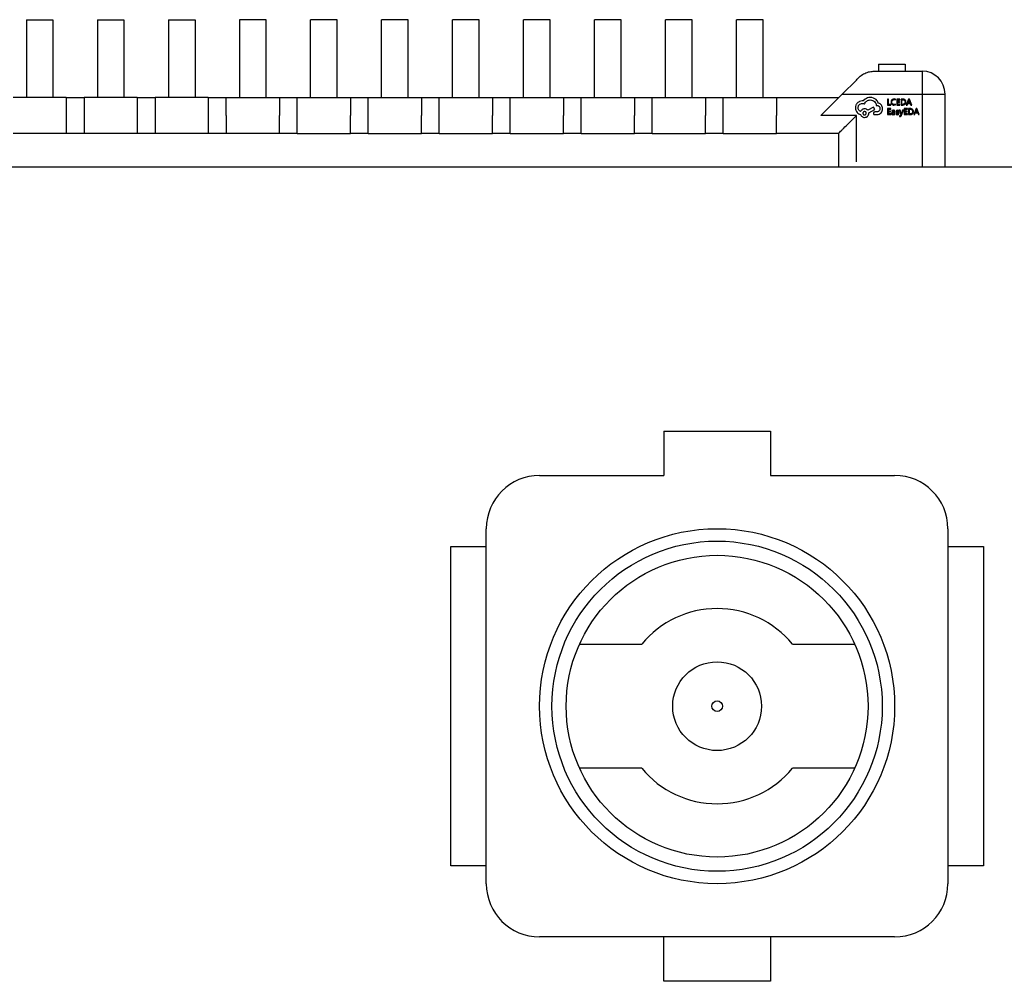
# Model space of a CAD drawing. Header units: millimetres. Extents: x 15 to 205, y 5 to 292.
# Tile 53 of 56: x 146.4 to 151.95, y 258.52 to 263.94. Entities that reach past the tile are written whole.
import ezdxf

# ---------------------------------------------------------------- set-up
doc = ezdxf.new("R2010")
doc.units = ezdxf.units.MM
doc.layers.add('几何体', color=7, linetype='Continuous')

msp = doc.modelspace()

# ---------------------------------------------------------------- linework, layer by layer
at = {"layer": '几何体'}
for p, q in [((146.4408, 263.9385), (146.4408, 263.4995)), ((146.4408, 263.9385), (146.5908, 263.9385)), ((146.5908, 263.9385), (146.5908, 263.4995)), ((146.8408, 263.9385), (146.8408, 263.4995)), ((146.8408, 263.9385), (146.9908, 263.9385)), ((146.9908, 263.9385), (146.9908, 263.4995)), ((147.2408, 263.9385), (147.2408, 263.4995)), ((147.2408, 263.9385), (147.3908, 263.9385)), ((147.3908, 263.9385), (147.3908, 263.4995)), ((147.6408, 263.9385), (147.6408, 263.4995)), ((147.7908, 263.9385), (147.6408, 263.9385)), ((147.7908, 263.4995), (147.7908, 263.9385)), ((148.0408, 263.4995), (148.0408, 263.9385)), ((148.1908, 263.9385), (148.0408, 263.9385)), ((148.1908, 263.4995), (148.1908, 263.9385)), ((148.4408, 263.4995), (148.4408, 263.9385)), ((148.5908, 263.9385), (148.4408, 263.9385)), ((148.5908, 263.4995), (148.5908, 263.9385)), ((148.8408, 263.4995), (148.8408, 263.9385)), ((148.9908, 263.9385), (148.8408, 263.9385)), ((148.9908, 263.4995), (148.9908, 263.9385)), ((149.2408, 263.4995), (149.2408, 263.9385)), ((149.3908, 263.9385), (149.2408, 263.9385)), ((149.3908, 263.4995), (149.3908, 263.9385)), ((149.6408, 263.4995), (149.6408, 263.9385)), ((149.7908, 263.9385), (149.6408, 263.9385)), ((149.7908, 263.4995), (149.7908, 263.9385)), ((150.0408, 263.4995), (150.0408, 263.9385)), ((150.1908, 263.9385), (150.0408, 263.9385)), ((150.1908, 263.4995), (150.1908, 263.9385)), ((150.4408, 263.4995), (150.4408, 263.9385)), ((150.5908, 263.9385), (150.4408, 263.9385)), ((150.5908, 263.4995), (150.5908, 263.9385)), ((151.2183, 263.6485), (151.4858, 263.6485)), ((151.2408, 263.6885), (151.2408, 263.6485)), ((151.2408, 263.6885), (151.3908, 263.6885)), ((151.3908, 263.6885), (151.3908, 263.6485)), ((151.4858, 263.6485), (151.4858, 263.5185)), ((151.1158, 263.5985), (151.0358, 263.5185)), ((146.6658, 263.4995), (146.3658, 263.4995)), ((146.6658, 263.4995), (146.6658, 263.3985)), ((146.7658, 263.4985), (146.6658, 263.4985)), ((147.0658, 263.4995), (146.7658, 263.4995)), ((147.0658, 263.4995), (147.0658, 263.3985)), ((147.1658, 263.4985), (147.0658, 263.4985)), ((147.4658, 263.4995), (147.1658, 263.4995)), ((147.4658, 263.4995), (147.4658, 263.3985)), ((147.5658, 263.4985), (147.4658, 263.4985)), ((147.5658, 263.4995), (147.8658, 263.4995)), ((147.9658, 263.4985), (147.8658, 263.4985)), ((147.9658, 263.3985), (147.9658, 263.4995)), ((147.9658, 263.4995), (148.2658, 263.4995)), ((148.3658, 263.4985), (148.2658, 263.4985)), ((148.3658, 263.3985), (148.3658, 263.4995)), ((148.3658, 263.4995), (148.6658, 263.4995)), ((148.7658, 263.4985), (148.6658, 263.4985)), ((148.7658, 263.3985), (148.7658, 263.4995)), ((148.7658, 263.4995), (149.0658, 263.4995)), ((149.1658, 263.4985), (149.0658, 263.4985)), ((149.1658, 263.3985), (149.1658, 263.4995)), ((149.1658, 263.4995), (149.4658, 263.4995)), ((149.5658, 263.4985), (149.4658, 263.4985)), ((149.5658, 263.3985), (149.5658, 263.4995)), ((149.5658, 263.4995), (149.8658, 263.4995)), ((149.9658, 263.4985), (149.8658, 263.4985)), ((149.9658, 263.3985), (149.9658, 263.4995)), ((149.9658, 263.4995), (150.2658, 263.4995)), ((150.3658, 263.4985), (150.2658, 263.4985)), ((150.3658, 263.3985), (150.3658, 263.4995)), ((150.3658, 263.4995), (150.6658, 263.4995)), ((151.0158, 263.4985), (150.6658, 263.4985)), ((151.0358, 263.5185), (150.9158, 263.3985)), ((151.0358, 263.5185), (151.4858, 263.5185)), ((151.1547, 263.4805), (151.1491, 263.481)), ((151.1653, 263.4911), (151.1547, 263.4805)), ((151.2916, 263.4914), (151.2916, 263.4575)), ((151.296, 263.4914), (151.2916, 263.4914)), ((151.296, 263.4614), (151.296, 263.4914)), ((151.3363, 263.4906), (151.3282, 263.492)), ((151.3283, 263.4881), (151.3363, 263.4861)), ((151.3363, 263.4861), (151.3363, 263.4906)), ((151.343, 263.4914), (151.343, 263.4575)), ((151.3605, 263.4914), (151.343, 263.4914)), ((151.3474, 263.4875), (151.3605, 263.4875)), ((151.3474, 263.4767), (151.3474, 263.4875)), ((151.3605, 263.4875), (151.3605, 263.4914)), ((151.3774, 263.4914), (151.3677, 263.4914)), ((151.3677, 263.4914), (151.3677, 263.4575)), ((151.3721, 263.4875), (151.3772, 263.4875)), ((151.3721, 263.4614), (151.3721, 263.4875)), ((151.4101, 263.4914), (151.3972, 263.4575)), ((151.4117, 263.4847), (151.4066, 263.4706)), ((151.4147, 263.4914), (151.4101, 263.4914)), ((151.4123, 263.4871), (151.4117, 263.4847)), ((151.4129, 263.4847), (151.4124, 263.4871)), ((151.418, 263.4706), (151.4129, 263.4847)), ((151.4277, 263.4575), (151.4147, 263.4914)), ((151.4858, 263.5185), (151.4858, 263.1069)), ((151.4858, 263.5185), (151.6158, 263.5185)), ((151.6158, 263.1069), (151.6158, 263.5185)), ((151.2128, 263.4449), (151.1805, 263.428)), ((151.1865, 263.4143), (151.2202, 263.4321)), ((151.2202, 263.4321), (151.2128, 263.4449)), ((151.2282, 263.4559), (151.2301, 263.4559)), ((151.2916, 263.4575), (151.3095, 263.4575)), ((151.3091, 263.4377), (151.2916, 263.4377)), ((151.2916, 263.4377), (151.2916, 263.4038)), ((151.3095, 263.4614), (151.296, 263.4614)), ((151.296, 263.4338), (151.3091, 263.4338)), ((151.296, 263.4229), (151.296, 263.4338)), ((151.3091, 263.4338), (151.3091, 263.4377)), ((151.3095, 263.4575), (151.3095, 263.4614)), ((151.3246, 263.4285), (151.3163, 263.4263)), ((151.3163, 263.4263), (151.3163, 263.4222)), ((151.3163, 263.4222), (151.3242, 263.4251)), ((151.3269, 263.457), (151.3363, 263.4589)), ((151.3363, 263.4631), (151.3275, 263.4609)), ((151.3363, 263.4589), (151.3363, 263.4631)), ((151.3419, 263.4266), (151.3391, 263.4214)), ((151.3486, 263.4285), (151.3419, 263.4266)), ((151.343, 263.4575), (151.3613, 263.4575)), ((151.3448, 263.4242), (151.3482, 263.4251)), ((151.3595, 263.4767), (151.3474, 263.4767)), ((151.3474, 263.4728), (151.3595, 263.4728)), ((151.3474, 263.4614), (151.3474, 263.4728)), ((151.3613, 263.4614), (151.3474, 263.4614)), ((151.3482, 263.4251), (151.3543, 263.4233)), ((151.3543, 263.4275), (151.3486, 263.4285)), ((151.3543, 263.4233), (151.3543, 263.4275)), ((151.3577, 263.428), (151.3672, 263.4038)), ((151.3624, 263.428), (151.3577, 263.428)), ((151.3595, 263.4728), (151.3595, 263.4767)), ((151.3613, 263.4575), (151.3613, 263.4614)), ((151.3688, 263.4098), (151.3624, 263.428)), ((151.3677, 263.4575), (151.377, 263.4575)), ((151.3699, 263.4001), (151.3809, 263.428)), ((151.3765, 263.428), (151.3699, 263.4097)), ((151.377, 263.4614), (151.3721, 263.4614)), ((151.3809, 263.428), (151.3765, 263.428)), ((151.3855, 263.4377), (151.3855, 263.4038)), ((151.403, 263.4377), (151.3855, 263.4377)), ((151.3899, 263.4338), (151.403, 263.4338)), ((151.3899, 263.4229), (151.3899, 263.4338)), ((151.3972, 263.4575), (151.402, 263.4575)), ((151.402, 263.4575), (151.4053, 263.4668)), ((151.403, 263.4338), (151.403, 263.4377)), ((151.4053, 263.4668), (151.4194, 263.4668)), ((151.4066, 263.4706), (151.418, 263.4706)), ((151.4101, 263.4377), (151.4101, 263.4038)), ((151.4198, 263.4377), (151.4101, 263.4377)), ((151.4145, 263.4338), (151.4196, 263.4338)), ((151.4145, 263.4076), (151.4145, 263.4338)), ((151.4194, 263.4668), (151.4228, 263.4575)), ((151.4228, 263.4575), (151.4277, 263.4575)), ((151.4525, 263.4377), (151.4396, 263.4038)), ((151.4542, 263.431), (151.4491, 263.4169)), ((151.4572, 263.4377), (151.4525, 263.4377)), ((151.4547, 263.4333), (151.4542, 263.431)), ((151.4553, 263.431), (151.4548, 263.4333)), ((151.4605, 263.4169), (151.4553, 263.431)), ((151.4701, 263.4038), (151.4572, 263.4377)), ((146.6658, 263.3985), (146.6658, 263.2975)), ((146.7658, 263.3985), (146.7658, 263.2975)), ((147.0658, 263.3985), (147.0658, 263.2975)), ((147.1658, 263.3985), (147.1658, 263.2975)), ((147.4658, 263.3985), (147.4658, 263.2975)), ((147.5658, 263.3985), (147.5658, 263.2975)), ((147.8658, 263.2975), (147.8658, 263.3985)), ((147.9658, 263.2975), (147.9658, 263.3985)), ((148.2658, 263.2975), (148.2658, 263.3985)), ((148.3658, 263.2975), (148.3658, 263.3985)), ((148.6658, 263.2975), (148.6658, 263.3985)), ((148.7658, 263.2975), (148.7658, 263.3985)), ((149.0658, 263.2975), (149.0658, 263.3985)), ((149.1658, 263.2975), (149.1658, 263.3985)), ((149.4658, 263.2975), (149.4658, 263.3985)), ((149.5658, 263.2975), (149.5658, 263.3985)), ((149.8658, 263.2975), (149.8658, 263.3985)), ((149.9658, 263.2975), (149.9658, 263.3985)), ((150.2658, 263.2975), (150.2658, 263.3985)), ((150.3658, 263.2975), (150.3658, 263.3985)), ((150.6658, 263.2975), (150.6658, 263.3985)), ((151.1158, 263.3985), (150.9158, 263.3985)), ((151.1158, 263.137), (151.1158, 263.3985)), ((151.1865, 263.4118), (151.1865, 263.4143)), ((151.2188, 263.4036), (151.233, 263.4036)), ((151.2207, 263.4184), (151.2193, 263.4186)), ((151.2316, 263.4184), (151.2207, 263.4184)), ((151.2916, 263.4038), (151.3098, 263.4038)), ((151.3081, 263.4229), (151.296, 263.4229)), ((151.296, 263.419), (151.3081, 263.419)), ((151.296, 263.4076), (151.296, 263.419)), ((151.3098, 263.4076), (151.296, 263.4076)), ((151.3081, 263.419), (151.3081, 263.4229)), ((151.3098, 263.4038), (151.3098, 263.4076)), ((151.3139, 263.4102), (151.316, 263.4051)), ((151.316, 263.4051), (151.3216, 263.4032)), ((151.3193, 263.4137), (151.3182, 263.4106)), ((151.3182, 263.4106), (151.3195, 263.4078)), ((151.3235, 263.4152), (151.3193, 263.4137)), ((151.3195, 263.4078), (151.3227, 263.4067)), ((151.3291, 263.4192), (151.3219, 263.4182)), ((151.3227, 263.4067), (151.3273, 263.4087)), ((151.3291, 263.4159), (151.3235, 263.4152)), ((151.3273, 263.4087), (151.3291, 263.4136)), ((151.3291, 263.4136), (151.3291, 263.4159)), ((151.3291, 263.4075), (151.3291, 263.4038)), ((151.3291, 263.4038), (151.3334, 263.4038)), ((151.3334, 263.4038), (151.3334, 263.4193)), ((151.3391, 263.4214), (151.3404, 263.4176)), ((151.3461, 263.4067), (151.3391, 263.409)), ((151.3391, 263.409), (151.3391, 263.4046)), ((151.3391, 263.4046), (151.3457, 263.4032)), ((151.3404, 263.4176), (151.3456, 263.4144)), ((151.3435, 263.4218), (151.3448, 263.4242)), ((151.3444, 263.4196), (151.3435, 263.4218)), ((151.3486, 263.4175), (151.3444, 263.4196)), ((151.3456, 263.4144), (151.35, 263.4122)), ((151.3457, 263.4032), (151.3527, 263.4051)), ((151.3541, 263.4144), (151.3486, 263.4175)), ((151.35, 263.4122), (151.3511, 263.4099)), ((151.3527, 263.4051), (151.3555, 263.4104)), ((151.3555, 263.4104), (151.3541, 263.4144)), ((151.3586, 263.3965), (151.3586, 263.3927)), ((151.361, 263.396), (151.3586, 263.3965)), ((151.3586, 263.3927), (151.3613, 263.3924)), ((151.3672, 263.4038), (151.3653, 263.3994)), ((151.3693, 263.4078), (151.3688, 263.4098)), ((151.3699, 263.4097), (151.3694, 263.4078)), ((151.3855, 263.4038), (151.4037, 263.4038)), ((151.402, 263.4229), (151.3899, 263.4229)), ((151.3899, 263.419), (151.402, 263.419)), ((151.3899, 263.4076), (151.3899, 263.419)), ((151.4037, 263.4076), (151.3899, 263.4076)), ((151.402, 263.419), (151.402, 263.4229)), ((151.4037, 263.4038), (151.4037, 263.4076)), ((151.4101, 263.4038), (151.4195, 263.4038)), ((151.4194, 263.4076), (151.4145, 263.4076)), ((151.4396, 263.4038), (151.4444, 263.4038)), ((151.4444, 263.4038), (151.4477, 263.413)), ((151.4477, 263.413), (151.4618, 263.413)), ((151.4491, 263.4169), (151.4605, 263.4169)), ((151.4618, 263.413), (151.4653, 263.4038)), ((151.4653, 263.4038), (151.4701, 263.4038)), ((146.6658, 263.2975), (146.3658, 263.2975)), ((146.6658, 263.2985), (146.7658, 263.2985)), ((147.0658, 263.2975), (146.7658, 263.2975)), ((147.0658, 263.2985), (147.1658, 263.2985)), ((147.4658, 263.2975), (147.1658, 263.2975)), ((147.4658, 263.2985), (147.5658, 263.2985)), ((147.8658, 263.2975), (147.5658, 263.2975)), ((147.8658, 263.2985), (147.9658, 263.2985)), ((147.9658, 263.2975), (148.2658, 263.2975)), ((148.2658, 263.2985), (148.3658, 263.2985)), ((148.3658, 263.2975), (148.6658, 263.2975)), ((148.6658, 263.2985), (148.7658, 263.2985)), ((148.7658, 263.2975), (149.0658, 263.2975)), ((149.0658, 263.2985), (149.1658, 263.2985)), ((149.1658, 263.2975), (149.4658, 263.2975)), ((149.4658, 263.2985), (149.5658, 263.2985)), ((149.5658, 263.2975), (149.8658, 263.2975)), ((149.8658, 263.2985), (149.9658, 263.2985)), ((149.9658, 263.2975), (150.2658, 263.2975)), ((150.2658, 263.2985), (150.3658, 263.2985)), ((150.3658, 263.2975), (150.6658, 263.2975)), ((150.6658, 263.2985), (151.0158, 263.2985)), ((151.0158, 263.2985), (151.0158, 263.1069)), ((152.0667, 263.1069), (134.0667, 263.1069)), ((150.0315, 261.6208), (150.6315, 261.6208)), ((150.0315, 261.6208), (150.0315, 261.3708)), ((150.6315, 261.6208), (150.6315, 261.3708)), ((149.3315, 261.3708), (150.0315, 261.3708)), ((150.6315, 261.3708), (151.3315, 261.3708)), ((149.0315, 259.0708), (149.0315, 261.0708)), ((151.6315, 261.0708), (151.6315, 259.0708)), ((148.8315, 259.1708), (148.8315, 260.9708)), ((148.8315, 260.9708), (149.0315, 260.9708)), ((151.6315, 260.9708), (151.8315, 260.9708)), ((151.8315, 260.9708), (151.8315, 259.1708)), ((149.5569, 260.4208), (149.9072, 260.4208)), ((150.7558, 260.4208), (151.1061, 260.4208)), ((149.9072, 259.7208), (149.5569, 259.7208)), ((151.1061, 259.7208), (150.7558, 259.7208)), ((149.0315, 259.1708), (148.8315, 259.1708)), ((151.8315, 259.1708), (151.6315, 259.1708)), ((151.3315, 258.7708), (149.3315, 258.7708)), ((150.0315, 258.5208), (150.0315, 258.7708)), ((150.6315, 258.7708), (150.6315, 258.5208)), ((150.6315, 258.5208), (150.0315, 258.5208))]:
    msp.add_line(p, q, dxfattribs=at)
for radius in [1, 0.93, 0.85, 0.25, 0.03]:
    msp.add_circle((150.3315, 260.0708), radius, dxfattribs=at)
for centre, radius, start, end in [((151.4858, 263.5185), 0.13, 0, 90), ((149.3315, 261.0708), 0.3, 90, 180), ((151.3315, 261.0708), 0.3, 0, 90), ((150.3315, 260.0708), 0.55, 39.5212, 140.4788), ((150.3315, 260.0708), 0.55, 219.5212, 320.4788), ((149.3315, 259.0708), 0.3, 180, 270), ((151.3315, 259.0708), 0.3, 270, 0)]:
    msp.add_arc(centre, radius, start, end, dxfattribs=at)
for points, knots in [([(151.1158, 263.5985), (151.1226, 263.6061), (151.1355, 263.6206), (151.1616, 263.6365), (151.1894, 263.6466), (151.2089, 263.6479), (151.2183, 263.6485)], [0, 0, 0, 0, 0.2920057, 0.5517833, 0.7851314, 1, 1, 1, 1]), ([(151.1491, 263.481), (151.144, 263.4804), (151.1336, 263.4792), (151.1255, 263.4727), (151.1214, 263.4694)], [0, 0, 0, 0, 0.498252, 1, 1, 1, 1]), ([(151.1621, 263.4629), (151.1636, 263.4664), (151.1664, 263.473), (151.1739, 263.4806), (151.1836, 263.4852), (151.1907, 263.4858), (151.1944, 263.4861)], [0, 0, 0, 0, 0.262927, 0.499798, 0.736778, 1, 1, 1, 1]), ([(151.1942, 263.5005), (151.1891, 263.5), (151.1787, 263.499), (151.1698, 263.4938), (151.1653, 263.4911)], [0, 0, 0, 0, 0.497245, 1, 1, 1, 1]), ([(151.227, 263.488), (151.222, 263.4915), (151.2121, 263.4985), (151.2001, 263.4999), (151.1942, 263.5005)], [0, 0, 0, 0, 0.5049157, 1, 1, 1, 1]), ([(151.1944, 263.4861), (151.1987, 263.4856), (151.207, 263.4848), (151.2176, 263.4778), (151.2254, 263.468), (151.2273, 263.46), (151.2282, 263.4559)], [0, 0, 0, 0, 0.256121, 0.502426, 0.75188, 1, 1, 1, 1]), ([(151.24, 263.469), (151.2384, 263.4724), (151.2351, 263.4795), (151.2297, 263.4851), (151.227, 263.488)], [0, 0, 0, 0, 0.4911737, 1, 1, 1, 1]), ([(151.3158, 263.487), (151.3144, 263.4851), (151.3115, 263.4812), (151.3111, 263.4764), (151.3109, 263.4739)], [0, 0, 0, 0, 0.479486, 1, 1, 1, 1]), ([(151.3155, 263.4741), (151.3156, 263.4761), (151.316, 263.4798), (151.3181, 263.4828), (151.319, 263.4843)], [0, 0, 0, 0, 0.5251616, 1, 1, 1, 1]), ([(151.3282, 263.492), (151.3259, 263.4918), (151.3212, 263.4913), (151.3176, 263.4884), (151.3158, 263.487)], [0, 0, 0, 0, 0.5100312, 1, 1, 1, 1]), ([(151.319, 263.4843), (151.3204, 263.4853), (151.3231, 263.4875), (151.3265, 263.4879), (151.3283, 263.4881)], [0, 0, 0, 0, 0.488794, 1, 1, 1, 1]), ([(151.3772, 263.4875), (151.379, 263.4874), (151.3825, 263.4871), (151.3855, 263.4852), (151.387, 263.4844)], [0, 0, 0, 0, 0.52608, 1, 1, 1, 1]), ([(151.3902, 263.487), (151.3883, 263.4882), (151.3844, 263.4908), (151.3798, 263.4912), (151.3774, 263.4914)], [0, 0, 0, 0, 0.483703, 1, 1, 1, 1]), ([(151.387, 263.4844), (151.3875, 263.4838), (151.3886, 263.4825), (151.3902, 263.4794), (151.3905, 263.4767), (151.3907, 263.4748)], [0, 0, 0, 0, 0.231272, 0.468817, 1, 1, 1, 1]), ([(151.3953, 263.4749), (151.395, 263.4772), (151.3946, 263.4806), (151.3924, 263.4846), (151.3909, 263.4862), (151.3902, 263.487)], [0, 0, 0, 0, 0.511933, 0.753969, 1, 1, 1, 1]), ([(151.1214, 263.4694), (151.1182, 263.4654), (151.1118, 263.4573), (151.1107, 263.4471), (151.1101, 263.442)], [0, 0, 0, 0, 0.498923, 1, 1, 1, 1]), ([(151.1101, 263.442), (151.1106, 263.4372), (151.1117, 263.4275), (151.1174, 263.4196), (151.1202, 263.4157)], [0, 0, 0, 0, 0.499068, 1, 1, 1, 1]), ([(151.1253, 263.4425), (151.1256, 263.4458), (151.1261, 263.4506), (151.1292, 263.4562), (151.1334, 263.4608), (151.1401, 263.4653), (151.1463, 263.4662), (151.1494, 263.4666)], [0, 0, 0, 0, 0.262709, 0.382654, 0.50232, 0.758461, 1, 1, 1, 1]), ([(151.1397, 263.4203), (151.1376, 263.4215), (151.1336, 263.4239), (151.129, 263.4291), (151.126, 263.4354), (151.1255, 263.4401), (151.1253, 263.4425)], [0, 0, 0, 0, 0.261431, 0.502514, 0.742266, 1, 1, 1, 1]), ([(151.1624, 263.4362), (151.1598, 263.4359), (151.155, 263.4354), (151.1484, 263.4321), (151.1431, 263.427), (151.1409, 263.4226), (151.1397, 263.4203)], [0, 0, 0, 0, 0.260304, 0.4990359, 0.7382824, 1, 1, 1, 1]), ([(151.1494, 263.4666), (151.1516, 263.4664), (151.156, 263.4659), (151.1601, 263.464), (151.1621, 263.4629)], [0, 0, 0, 0, 0.489093, 1, 1, 1, 1]), ([(151.1805, 263.428), (151.1792, 263.4292), (151.1768, 263.4316), (151.1709, 263.4351), (151.1658, 263.4357), (151.1624, 263.4362)], [0, 0, 0, 0, 0.253245, 0.497692, 1, 1, 1, 1]), ([(151.2301, 263.4559), (151.2328, 263.4556), (151.2366, 263.4552), (151.2411, 263.4529), (151.2438, 263.4508), (151.2459, 263.4481), (151.2481, 263.4437), (151.2486, 263.4398), (151.2489, 263.4372)], [0, 0, 0, 0, 0.269077, 0.3872, 0.5, 0.6128, 0.730923, 1, 1, 1, 1]), ([(151.2489, 263.4372), (151.2486, 263.4346), (151.2481, 263.4299), (151.2444, 263.4238), (151.2387, 263.4197), (151.234, 263.4188), (151.2316, 263.4184)], [0, 0, 0, 0, 0.268583, 0.501197, 0.733146, 1, 1, 1, 1]), ([(151.2639, 263.4374), (151.2635, 263.4411), (151.2628, 263.4481), (151.2579, 263.4576), (151.2501, 263.4649), (151.2435, 263.4676), (151.24, 263.469)], [0, 0, 0, 0, 0.261167, 0.497283, 0.734868, 1, 1, 1, 1]), ([(151.2549, 263.4145), (151.2574, 263.4179), (151.2625, 263.4247), (151.2634, 263.4332), (151.2639, 263.4374)], [0, 0, 0, 0, 0.499287, 1, 1, 1, 1]), ([(151.3109, 263.4739), (151.3111, 263.4715), (151.3115, 263.4671), (151.314, 263.4634), (151.3152, 263.4616)], [0, 0, 0, 0, 0.51632, 1, 1, 1, 1]), ([(151.3152, 263.4616), (151.3169, 263.4603), (151.3203, 263.4576), (151.3247, 263.4572), (151.3269, 263.457)], [0, 0, 0, 0, 0.4890488, 1, 1, 1, 1]), ([(151.3188, 263.4644), (151.3179, 263.4658), (151.3159, 263.4688), (151.3156, 263.4723), (151.3155, 263.4741)], [0, 0, 0, 0, 0.473465, 1, 1, 1, 1]), ([(151.3275, 263.4609), (151.3258, 263.4611), (151.3226, 263.4614), (151.32, 263.4635), (151.3188, 263.4644)], [0, 0, 0, 0, 0.511963, 1, 1, 1, 1]), ([(151.3242, 263.4251), (151.3249, 263.425), (151.3259, 263.4248), (151.3271, 263.4241), (151.328, 263.4232), (151.3289, 263.4215), (151.329, 263.42), (151.3291, 263.4192)], [0, 0, 0, 0, 0.245426, 0.357318, 0.46843, 0.708109, 1, 1, 1, 1]), ([(151.3334, 263.4193), (151.3332, 263.4207), (151.3331, 263.4226), (151.332, 263.4248), (151.3311, 263.4261), (151.3298, 263.4271), (151.3277, 263.4282), (151.3259, 263.4284), (151.3246, 263.4285)], [0, 0, 0, 0, 0.2765924, 0.3959922, 0.5085089, 0.6197909, 0.7356674, 1, 1, 1, 1]), ([(151.3871, 263.4649), (151.3856, 263.464), (151.3826, 263.4619), (151.3789, 263.4616), (151.377, 263.4614)], [0, 0, 0, 0, 0.469839, 1, 1, 1, 1]), ([(151.377, 263.4575), (151.3795, 263.4578), (151.3843, 263.4582), (151.3883, 263.461), (151.3902, 263.4623)], [0, 0, 0, 0, 0.51879, 1, 1, 1, 1]), ([(151.3907, 263.4748), (151.3905, 263.4729), (151.3902, 263.4693), (151.3881, 263.4663), (151.3871, 263.4649)], [0, 0, 0, 0, 0.528678, 1, 1, 1, 1]), ([(151.3902, 263.4623), (151.3909, 263.4631), (151.3924, 263.4648), (151.3946, 263.469), (151.395, 263.4725), (151.3953, 263.4749)], [0, 0, 0, 0, 0.243805, 0.485544, 1, 1, 1, 1]), ([(151.4196, 263.4338), (151.4215, 263.4336), (151.425, 263.4333), (151.428, 263.4315), (151.4294, 263.4306)], [0, 0, 0, 0, 0.52608, 1, 1, 1, 1]), ([(151.4326, 263.4332), (151.4307, 263.4344), (151.4269, 263.4371), (151.4222, 263.4375), (151.4198, 263.4377)], [0, 0, 0, 0, 0.483703, 1, 1, 1, 1]), ([(151.4294, 263.4306), (151.43, 263.43), (151.4311, 263.4288), (151.4326, 263.4256), (151.4329, 263.4229), (151.4331, 263.421)], [0, 0, 0, 0, 0.231272, 0.468817, 1, 1, 1, 1]), ([(151.4377, 263.4211), (151.4375, 263.4234), (151.4371, 263.4268), (151.4349, 263.4308), (151.4334, 263.4324), (151.4326, 263.4332)], [0, 0, 0, 0, 0.511933, 0.753969, 1, 1, 1, 1]), ([(151.0158, 263.2985), (151.0162, 263.2988), (151.017, 263.2995), (151.0229, 263.3054), (151.0322, 263.3148), (151.0481, 263.3308), (151.0764, 263.3583), (151.1011, 263.3835), (151.1158, 263.3985)], [0, 0, 0, 0, 0.0992443, 0.2048574, 0.3198128, 0.4464269, 0.6702641, 1, 1, 1, 1]), ([(151.1202, 263.4157), (151.123, 263.4131), (151.1287, 263.4079), (151.1359, 263.4054), (151.1395, 263.4041)], [0, 0, 0, 0, 0.499937, 1, 1, 1, 1]), ([(151.1395, 263.4041), (151.1406, 263.4018), (151.1426, 263.3972), (151.148, 263.3919), (151.1547, 263.3886), (151.1598, 263.388), (151.1624, 263.3877)], [0, 0, 0, 0, 0.2596204, 0.4969697, 0.7359444, 1, 1, 1, 1]), ([(151.1621, 263.421), (151.1609, 263.4208), (151.1585, 263.4203), (151.1554, 263.4183), (151.1535, 263.4153), (151.1527, 263.4122), (151.1526, 263.4097), (151.1529, 263.408), (151.1535, 263.4064), (151.1546, 263.4051), (151.156, 263.404), (151.1585, 263.4028), (151.1606, 263.4025), (151.1621, 263.4022)], [0, 0, 0, 0, 0.129833, 0.244024, 0.358323, 0.488442, 0.553488, 0.61203, 0.666964, 0.72176, 0.779913, 0.844374, 1, 1, 1, 1]), ([(151.1621, 263.4022), (151.1634, 263.4024), (151.1658, 263.4029), (151.1689, 263.4049), (151.1708, 263.4079), (151.1716, 263.411), (151.1717, 263.4135), (151.1714, 263.4152), (151.1708, 263.4168), (151.1697, 263.4181), (151.1683, 263.4192), (151.1658, 263.4204), (151.1637, 263.4207), (151.1621, 263.421)], [0, 0, 0, 0, 0.130143, 0.244464, 0.358675, 0.488533, 0.553601, 0.612178, 0.667147, 0.721965, 0.780115, 0.844542, 1, 1, 1, 1]), ([(151.1624, 263.3877), (151.1657, 263.3881), (151.1706, 263.3886), (151.1762, 263.3917), (151.1807, 263.3959), (151.1853, 263.4025), (151.1861, 263.4088), (151.1865, 263.4118)], [0, 0, 0, 0, 0.262709, 0.382654, 0.50232, 0.758461, 1, 1, 1, 1]), ([(151.2193, 263.4186), (151.2182, 263.4184), (151.2163, 263.4181), (151.2139, 263.4165), (151.2123, 263.4141), (151.212, 263.4121), (151.2118, 263.4111)], [0, 0, 0, 0, 0.267224, 0.5, 0.732776, 1, 1, 1, 1]), ([(151.2118, 263.4111), (151.212, 263.4101), (151.2123, 263.4083), (151.2137, 263.4059), (151.216, 263.4043), (151.2178, 263.4039), (151.2188, 263.4036)], [0, 0, 0, 0, 0.266013, 0.500667, 0.734956, 1, 1, 1, 1]), ([(151.233, 263.4036), (151.2371, 263.4045), (151.2454, 263.4061), (151.2517, 263.4117), (151.2549, 263.4145)], [0, 0, 0, 0, 0.497595, 1, 1, 1, 1]), ([(151.3219, 263.4182), (151.3208, 263.4179), (151.3187, 263.4174), (151.3161, 263.4157), (151.3144, 263.4132), (151.3141, 263.4113), (151.3139, 263.4102)], [0, 0, 0, 0, 0.282514, 0.523006, 0.750868, 1, 1, 1, 1]), ([(151.3216, 263.4032), (151.3223, 263.4033), (151.3238, 263.4034), (151.3259, 263.4043), (151.3277, 263.4057), (151.3285, 263.4069), (151.329, 263.4075)], [0, 0, 0, 0, 0.255671, 0.497755, 0.741012, 1, 1, 1, 1]), ([(151.3511, 263.4099), (151.3511, 263.4097), (151.351, 263.4092), (151.3507, 263.4086), (151.3502, 263.408), (151.3494, 263.4074), (151.348, 263.4068), (151.3468, 263.4067), (151.3461, 263.4067)], [0, 0, 0, 0, 0.113859, 0.221382, 0.327692, 0.438082, 0.688329, 1, 1, 1, 1]), ([(151.3653, 263.3994), (151.3651, 263.399), (151.3646, 263.3981), (151.3635, 263.397), (151.3623, 263.3963), (151.3614, 263.3961), (151.361, 263.396)], [0, 0, 0, 0, 0.2756267, 0.524084, 0.759923, 1, 1, 1, 1]), ([(151.3613, 263.3924), (151.3622, 263.3925), (151.364, 263.3929), (151.3664, 263.3945), (151.3685, 263.397), (151.3694, 263.399), (151.3699, 263.4001)], [0, 0, 0, 0, 0.222335, 0.44924, 0.703024, 1, 1, 1, 1]), ([(151.4295, 263.4112), (151.4281, 263.4102), (151.425, 263.4081), (151.4214, 263.4078), (151.4194, 263.4076)], [0, 0, 0, 0, 0.469839, 1, 1, 1, 1]), ([(151.4195, 263.4038), (151.422, 263.404), (151.4268, 263.4044), (151.4307, 263.4072), (151.4326, 263.4085)], [0, 0, 0, 0, 0.51879, 1, 1, 1, 1]), ([(151.4331, 263.421), (151.433, 263.4191), (151.4326, 263.4155), (151.4305, 263.4126), (151.4295, 263.4112)], [0, 0, 0, 0, 0.528678, 1, 1, 1, 1]), ([(151.4326, 263.4085), (151.4334, 263.4094), (151.4349, 263.411), (151.4371, 263.4152), (151.4375, 263.4187), (151.4377, 263.4211)], [0, 0, 0, 0, 0.2438047, 0.4855439, 1, 1, 1, 1])]:
    msp.add_open_spline(points, degree=3, knots=knots, dxfattribs=at)
for points in [[(146.7658, 263.4995), (146.7658, 263.4979), (146.7658, 263.4949), (146.7658, 263.4715), (146.7658, 263.4382), (146.7658, 263.4117), (146.7658, 263.3985)], [(147.1658, 263.4995), (147.1658, 263.4979), (147.1658, 263.4949), (147.1658, 263.4715), (147.1658, 263.4382), (147.1658, 263.4117), (147.1658, 263.3985)], [(147.5658, 263.3985), (147.5658, 263.4116), (147.5658, 263.4378), (147.5658, 263.4708), (147.5658, 263.4939), (147.5658, 263.497), (147.5658, 263.4985)], [(147.8658, 263.4985), (147.8658, 263.497), (147.8658, 263.4939), (147.8658, 263.4708), (147.8658, 263.4378), (147.8658, 263.4116), (147.8658, 263.3985)], [(148.2658, 263.4985), (148.2658, 263.497), (148.2658, 263.4939), (148.2658, 263.4708), (148.2658, 263.4378), (148.2658, 263.4116), (148.2658, 263.3985)], [(148.6658, 263.4985), (148.6658, 263.497), (148.6658, 263.4939), (148.6658, 263.4708), (148.6658, 263.4378), (148.6658, 263.4116), (148.6658, 263.3985)], [(149.0658, 263.4985), (149.0658, 263.497), (149.0658, 263.4939), (149.0658, 263.4708), (149.0658, 263.4378), (149.0658, 263.4116), (149.0658, 263.3985)], [(149.4658, 263.4985), (149.4658, 263.497), (149.4658, 263.4939), (149.4658, 263.4708), (149.4658, 263.4378), (149.4658, 263.4116), (149.4658, 263.3985)], [(149.8658, 263.4985), (149.8658, 263.497), (149.8658, 263.4939), (149.8658, 263.4708), (149.8658, 263.4378), (149.8658, 263.4116), (149.8658, 263.3985)], [(150.2658, 263.4985), (150.2658, 263.497), (150.2658, 263.4939), (150.2658, 263.4708), (150.2658, 263.4378), (150.2658, 263.4116), (150.2658, 263.3985)], [(150.6658, 263.4985), (150.6658, 263.497), (150.6658, 263.4939), (150.6658, 263.4708), (150.6658, 263.4378), (150.6658, 263.4116), (150.6658, 263.3985)]]:
    msp.add_open_spline(points, degree=3, dxfattribs=at)

doc.saveas('drawing.dxf')
